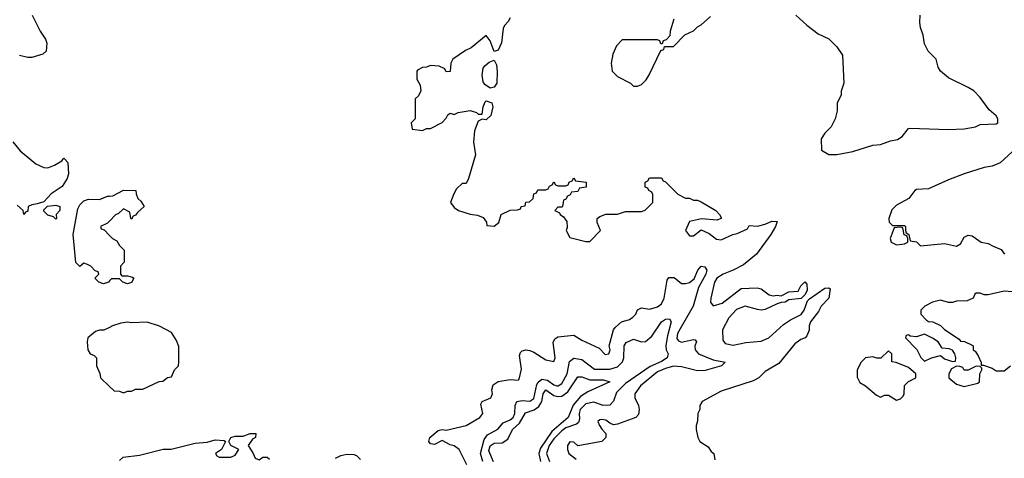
# Model space of a CAD drawing. Header units: inches. Extents: x 2671394 to 2765652, y 830470 to 955458.
# Tile 171 of 256: x 2689549 to 2694491, y 891025 to 893228. Entities that reach past the tile are written whole.
import ezdxf

# ---------------------------------------------------------------- set-up
doc = ezdxf.new("R2010")
doc.units = ezdxf.units.IN
doc.header["$MEASUREMENT"] = 0
doc.layers.add('C6889', color=7, linetype='Continuous')
doc.layers.add('C6899', color=7, linetype='Continuous')

msp = doc.modelspace()

# ---------------------------------------------------------------- linework, layer by layer
at = {"layer": 'C6889', "color": 2}
for points, elevation in [([(2689610.9, 893250.9), (2689651.3, 893170), (2689678, 893130), (2689684.7, 893110), (2689682, 893070), (2689665.4, 893054.6), (2689610, 893038), (2689590, 893038), (2689548.4, 893048.4)], 30), ([(2689514.4, 892614.4), (2689552, 892570), (2689630, 892504.7), (2689670, 892486), (2689690, 892484.7), (2689723.1, 892496.9), (2689760.4, 892519.6), (2689770, 892532), (2689774, 892530), (2689790.7, 892510.7), (2689793.7, 892453.7), (2689786.8, 892430), (2689762.8, 892390), (2689706.6, 892353.4), (2689670, 892314), (2689637.3, 892302.7), (2689610, 892299), (2689592, 892290), (2689590, 892266), (2689578, 892262), (2689570, 892249), (2689566, 892270), (2689536.5, 892296.5)], 30), ([(2690000, 891916), (2689994, 891910), (2689970, 891902), (2689946, 891910), (2689926, 891930), (2689946, 891950), (2689942, 891962), (2689927.3, 891967.3), (2689906, 891990), (2689890, 891998), (2689870, 892006), (2689850, 891988), (2689830, 892008), (2689818, 892150), (2689841.5, 892278.5), (2689850, 892298), (2689870, 892318), (2689893.6, 892326.4), (2689950, 892324.7), (2689990, 892342), (2690000, 892342.6)], 30), ([(2690000, 892216.5), (2689990, 892206), (2689954, 892190), (2689958, 892178), (2689972.7, 892172.7), (2690000, 892144.5)], 30), ([(2690000, 891683.1), (2689971.1, 891668.9), (2689950, 891668.7), (2689930, 891662), (2689891.3, 891630), (2689886.8, 891610), (2689890.9, 891570.9), (2689902, 891550), (2689922, 891542), (2689934, 891530), (2689934, 891490), (2689951.6, 891451.6), (2689954, 891430), (2690000, 891386.1)], 34)]:
    msp.add_lwpolyline(points, dxfattribs=dict(at, elevation=elevation))
at = {"layer": 'C6889', "color": 2, "elevation": 30}
msp.add_lwpolyline([(2689730, 892226), (2689718, 892238), (2689690, 892246), (2689670, 892266), (2689670, 892274), (2689688.4, 892291.6), (2689730, 892296), (2689750.5, 892290.5), (2689750.8, 892270), (2689732, 892250), (2689734, 892230)], close=True, dxfattribs=at)
at = {"layer": 'C6899', "color": 2}
for points, elevation in [([(2692010, 893238), (2692000.7, 893219.3), (2691981.6, 893198.4), (2691975.9, 893184.1), (2691967.5, 893112.5), (2691950, 893075.3), (2691930, 893068), (2691910, 893122), (2691890, 893148), (2691814, 893086), (2691786.4, 893073.6), (2691722, 893030), (2691712, 893010), (2691710, 892968), (2691690, 892966), (2691682, 892982), (2691654.6, 892994.6), (2691610, 892998), (2691591.1, 892988.9), (2691570, 892988), (2691544.7, 892975.3), (2691542, 892970), (2691542, 892930), (2691559.6, 892899.6), (2691562, 892870), (2691550, 892846), (2691534, 892830), (2691534, 892730), (2691514, 892710), (2691518, 892678), (2691570, 892672), (2691590, 892682), (2691610, 892682), (2691668.7, 892711.3), (2691690, 892734), (2691698, 892750), (2691710, 892758), (2691730, 892752), (2691750, 892762), (2691810, 892772), (2691842, 892762), (2691850, 892754), (2691870, 892754), (2691875.1, 892790), (2691884.5, 892815.5), (2691890, 892821), (2691918, 892810), (2691922.8, 892790), (2691912.7, 892747.3), (2691890, 892725.2), (2691870, 892728.7), (2691850, 892718), (2691831.3, 892670), (2691826.4, 892613.6), (2691836, 892550), (2691802, 892430), (2691790, 892406), (2691770, 892406), (2691742, 892378), (2691727.1, 892352.9), (2691711.3, 892310), (2691730, 892284.7), (2691752, 892270), (2691810, 892250.7), (2691847.1, 892247.1), (2691875.3, 892235.3), (2691891.6, 892211.6), (2691894, 892194), (2691930, 892192), (2691954, 892210), (2691966, 892250), (2692010, 892271.3), (2692047.3, 892272.7), (2692062, 892278), (2692066, 892290), (2692086, 892294), (2692090, 892312), (2692107.3, 892312.7), (2692126, 892330), (2692130, 892354), (2692142, 892358), (2692150, 892374), (2692190, 892374), (2692202, 892378), (2692207.3, 892392.7), (2692222, 892398), (2692230, 892414), (2692238, 892398), (2692250, 892394), (2692290, 892394), (2692302, 892398), (2692307.3, 892412.7), (2692322, 892418), (2692330, 892434), (2692338, 892418), (2692392.7, 892412.7), (2692392.7, 892387.3), (2692358, 892382), (2692350, 892366), (2692318, 892362), (2692312, 892348), (2692298, 892342), (2692290, 892326), (2692278, 892322), (2692274, 892290), (2692270, 892286), (2692250, 892286), (2692234, 892270), (2692258, 892258), (2692262, 892250), (2692278.8, 892238.8), (2692294.8, 892214.8), (2692296, 892184), (2692292, 892170), (2692310, 892134), (2692390, 892114), (2692410, 892114), (2692464, 892170), (2692448, 892210), (2692448, 892230), (2692460.2, 892239.8), (2692490, 892252), (2692550, 892251.3), (2692590, 892264.7), (2692670, 892264.7), (2692688.4, 892271.6), (2692726, 892310), (2692726, 892350), (2692722, 892362), (2692706, 892370), (2692702, 892382), (2692687.3, 892387.3), (2692687.3, 892412.7), (2692702, 892418), (2692710, 892434), (2692770, 892434), (2692778, 892418), (2692790, 892414), (2692851.6, 892351.6), (2692890, 892332), (2692911.1, 892331.1), (2692930, 892322), (2692950, 892322), (2692970, 892314), (2693042, 892270), (2693062, 892250), (2693071.3, 892231.3), (2693050, 892221.2), (2692971.6, 892228.4), (2692910, 892215.3), (2692891.3, 892170), (2692910, 892142), (2692930, 892142), (2692970, 892172), (2693010, 892154.8), (2693046.4, 892126.4), (2693070, 892122), (2693128, 892150), (2693150, 892154.8), (2693202, 892178), (2693210, 892194), (2693252, 892192), (2693290, 892201), (2693323.1, 892216.9), (2693350, 892214), (2693342.8, 892190), (2693318.8, 892150), (2693247.3, 892050), (2693182.5, 891997.5), (2693130.5, 891969.5), (2693078.8, 891950), (2693048.4, 891930), (2693035.5, 891910), (2693017.3, 891830), (2693016, 891810), (2693030, 891791.3), (2693075.1, 891804.9), (2693170, 891878.8), (2693250, 891881), (2693270, 891876), (2693310, 891846), (2693330, 891841), (2693350, 891844.7), (2693370, 891842), (2693410, 891862), (2693455.3, 891864.7), (2693469.1, 891890.9), (2693490, 891912), (2693499.6, 891899.6), (2693502, 891870), (2693492, 891848), (2693471.3, 891828.7), (2693410, 891822), (2693390.7, 891809.3), (2693370, 891808.7), (2693350, 891802), (2693290, 891772.7), (2693270, 891769.4), (2693252.3, 891772.3), (2693190, 891789.3), (2693147, 891773), (2693108.5, 891731.5), (2693076.3, 891670), (2693078, 891618), (2693090, 891602), (2693130, 891594), (2693193.4, 891606.6), (2693270, 891613.4), (2693308.7, 891630), (2693382.9, 891697.1), (2693418.4, 891721.6), (2693471.6, 891748.4), (2693486.6, 891770), (2693503.1, 891816.9), (2693513.6, 891826.4), (2693590, 891879.1), (2693610, 891881), (2693615.9, 891875.9), (2693610.6, 891829.4), (2693571.3, 891790), (2693557.3, 891762.7), (2693518, 891710), (2693511.3, 891690), (2693510.9, 891669.1), (2693499.8, 891640.2), (2693492, 891630), (2693470, 891622), (2693439.8, 891600.2), (2693358.5, 891501.5), (2693290, 891462), (2693258, 891430), (2693230, 891414), (2693070, 891362), (2692974, 891310), (2692962, 891290), (2692962, 891270), (2692952, 891250), (2692951.6, 891211.6), (2692944.7, 891190), (2692944.7, 891170), (2692952, 891130), (2692962, 891110), (2693003.6, 891083.6), (2693019.6, 891059.6), (2693032, 891050), (2693038, 891018)], 34), ([(2692832, 893230), (2692814, 893170), (2692812.7, 893147.3), (2692792.7, 893127.3), (2692778, 893122), (2692774, 893106), (2692767.3, 893107.3), (2692762, 893122), (2692750, 893126), (2692572.7, 893127.3), (2692543.6, 893096.4), (2692525.4, 893054.6), (2692518, 893010), (2692522, 892970), (2692550, 892942), (2692614, 892910), (2692630, 892894), (2692650, 892894), (2692670, 892902), (2692693.6, 892926.4), (2692708.9, 892951.1), (2692767.3, 893072.7), (2692782, 893078), (2692786, 893094), (2692830, 893094), (2692888, 893152), (2692930, 893172), (2692950, 893192), (2692970, 893202), (2693016.5, 893243.5)], 38), ([(2693444.7, 893250), (2693499.8, 893199.8), (2693556.9, 893156.9), (2693610, 893131.3), (2693650, 893092), (2693678, 893050), (2693684.7, 892910), (2693671.6, 892868.4), (2693671.1, 892848.9), (2693652, 892810), (2693652, 892770), (2693642, 892730), (2693622, 892690), (2693590, 892658), (2693572, 892630), (2693572.7, 892572.7), (2693610, 892551.3), (2693650, 892551.3), (2693730, 892566), (2693830, 892598), (2693870, 892601), (2693920.2, 892619.8), (2693953.8, 892626.2), (2693978, 892642), (2694010, 892682), (2694016.4, 892683.6), (2694210, 892677.3), (2694290, 892680.7), (2694346, 892690), (2694370, 892702), (2694450, 892704.7), (2694458, 892710), (2694458, 892730), (2694450, 892746), (2694415.3, 892775.3), (2694370, 892838), (2694338, 892870), (2694310, 892888), (2694210, 892935.3), (2694170, 892968.7), (2694159, 892990), (2694149, 893029), (2694108, 893070), (2694090, 893106), (2694084, 893150), (2694069.5, 893189.5), (2694066.6, 893213.4), (2694069, 893251)], 38), ([(2694530, 892563.7), (2694470, 892509.2), (2694430, 892493.2), (2694390, 892486), (2694290, 892453.2), (2694210, 892423.7), (2694110, 892379.3), (2694050, 892375.1), (2694041, 892370), (2694010.7, 892329.3), (2693950, 892296), (2693926, 892274), (2693911.3, 892230), (2693912, 892212), (2693930, 892194), (2693990, 892194), (2693994, 892190), (2693994, 892170), (2693998, 892158), (2694012, 892150), (2694018, 892118), (2694050, 892112), (2694070, 892092), (2694190, 892104.7), (2694250, 892091.3), (2694270, 892102), (2694290, 892136), (2694310, 892146), (2694330, 892142.8), (2694374, 892110), (2694410, 892104.7), (2694434, 892090), (2694474.4, 892074.4), (2694491.3, 892050)], 38), ([(2690000, 892342.6), (2690016.4, 892343.6), (2690070, 892372), (2690132, 892370), (2690132.7, 892352.7), (2690142, 892330), (2690156.9, 892316.9), (2690174, 892290), (2690139.6, 892260.4), (2690130, 892246), (2690118, 892242), (2690110, 892226), (2690106, 892230), (2690102, 892262), (2690070, 892278), (2690045.4, 892254.6), (2690030, 892248), (2690000, 892216.5)], 30), ([(2690000, 892144.5), (2690014, 892130), (2690036.9, 892116.9), (2690050, 892094), (2690074, 892070), (2690074, 892010), (2690054, 891990), (2690054, 891950), (2690062, 891942), (2690090, 891942), (2690115.3, 891935.3), (2690122, 891930), (2690110, 891908), (2690090, 891902), (2690066, 891910), (2690050, 891926), (2690010, 891926), (2690000, 891916)], 30), ([(2691792.9, 890992.9), (2691754, 891070), (2691730, 891088.7), (2691710, 891094), (2691670, 891115.3), (2691630, 891095.3), (2691610, 891098), (2691602, 891110), (2691608, 891130), (2691650, 891164.7), (2691669.2, 891170.8), (2691690, 891166), (2691790, 891190.7), (2691859, 891230), (2691872.7, 891250), (2691862.7, 891297.3), (2691869.5, 891310.5), (2691914, 891330), (2691921.2, 891350), (2691919, 891370), (2691925.6, 891394.4), (2691950, 891410.7), (2692010, 891420.7), (2692050, 891418), (2692056.5, 891423.5), (2692066.8, 891473.2), (2692058, 891542), (2692062.7, 891557.3), (2692070, 891564.7), (2692090, 891571), (2692110, 891566.8), (2692130, 891558.8), (2692190, 891520.7), (2692230, 891512), (2692236, 891530), (2692227.2, 891607.2), (2692235.1, 891624.9), (2692250, 891634.8), (2692330, 891644), (2692370, 891618), (2692458, 891578), (2692487.1, 891547.1), (2692506, 891550), (2692512.7, 891570), (2692508, 891590), (2692529.3, 891670), (2692538, 891682), (2692570, 891711), (2692610, 891722.8), (2692625.4, 891734.6), (2692641.2, 891750), (2692650, 891771), (2692670, 891781), (2692710, 891774), (2692750, 891786), (2692770, 891800.7), (2692782.9, 891830), (2692799.3, 891920.7), (2692807, 891933), (2692833.7, 891933.7), (2692870, 891904), (2692890, 891903), (2692910, 891908.2), (2692933.8, 891926.2), (2692952.7, 891970), (2692969.4, 891990), (2692986.8, 891986.8), (2692997.3, 891970), (2692992.4, 891950), (2692956.5, 891883.5), (2692928.8, 891790), (2692850, 891652.3), (2692847.6, 891627.6), (2692854.9, 891614.9), (2692870, 891608.7), (2692930, 891622.8), (2692939.8, 891619.8), (2692946, 891610), (2692938, 891590), (2692939.5, 891570), (2692955.5, 891550), (2693030, 891519.5), (2693090, 891508), (2693072, 891490), (2692990, 891465.6), (2692950, 891464.2), (2692870, 891485.4), (2692830, 891488.3), (2692790, 891477.3), (2692750, 891459.7), (2692664, 891390), (2692636, 891350), (2692636, 891330), (2692654.8, 891290), (2692658.8, 891270), (2692654.4, 891245.6), (2692642, 891230), (2692550, 891197.2), (2692530, 891194), (2692510, 891202), (2692490, 891217.2), (2692470, 891221.2), (2692461.4, 891218.6), (2692451.3, 891210), (2692458.8, 891190), (2692470, 891171.3), (2692491.3, 891150), (2692491.3, 891130), (2692470.6, 891109.4), (2692350, 891088), (2692330, 891106), (2692310, 891108), (2692298, 891090), (2692298, 891070), (2692304.7, 891050), (2692341, 891021)], 30), ([(2694530, 891861.2), (2694490, 891864), (2694410, 891846), (2694390, 891846), (2694370, 891855.3), (2694350, 891855.3), (2694342, 891850), (2694334, 891830), (2694303.6, 891816.4), (2694250, 891815.3), (2694230, 891808), (2694210, 891808), (2694170, 891819), (2694130, 891809.2), (2694091.3, 891790), (2694072, 891770), (2694072, 891750), (2694099.6, 891719.6), (2694110, 891712), (2694131.6, 891711.6), (2694170, 891692), (2694190, 891672), (2694263.6, 891623.6), (2694270, 891614), (2694291.6, 891611.6), (2694330, 891594), (2694334, 891590), (2694334, 891570), (2694343.6, 891563.6), (2694359.6, 891539.6), (2694374, 891506), (2694374, 891494), (2694386, 891494), (2694430, 891478), (2694450, 891464.7), (2694490, 891464.7), (2694522, 891490)], 38), ([(2690000, 891386.1), (2690023.6, 891363.6), (2690050, 891362), (2690070, 891354), (2690090, 891362), (2690110, 891362), (2690130, 891372), (2690167.3, 891372.7), (2690248.4, 891411.6), (2690267.3, 891412.7), (2690290, 891432), (2690310, 891434), (2690326, 891470), (2690346, 891490), (2690348, 891510), (2690347.3, 891587.3), (2690336.4, 891616.4), (2690310, 891658), (2690250, 891688.7), (2690188.4, 891708.4), (2690110, 891705.2), (2690090, 891709), (2690056, 891704), (2690014, 891690), (2690000, 891683.1)], 34), ([(2691873, 891010), (2691862.3, 891050), (2691879.4, 891120.6), (2691896.9, 891143.1), (2691948, 891172), (2691975.6, 891204.4), (2692010, 891218.7), (2692025.1, 891230), (2692033.7, 891250), (2692035.1, 891290), (2692043.7, 891310), (2692070, 891316.5), (2692110, 891312.2), (2692130, 891326), (2692143.9, 891396.1), (2692151.6, 891408.4), (2692170, 891423.1), (2692198.2, 891418.2), (2692230, 891393.7), (2692244.7, 891390), (2692250.8, 891389.2), (2692270, 891400.4), (2692296, 891450), (2692308.7, 891511.3), (2692330, 891528.5), (2692370, 891522), (2692433.9, 891473.9), (2692510, 891473.4), (2692550, 891485.5), (2692575.1, 891510), (2692581, 891530), (2692582.6, 891590), (2692592.5, 891607.5), (2692630, 891623.1), (2692670, 891610.5), (2692690, 891612.7), (2692721.5, 891638.5), (2692770, 891710.6), (2692790, 891724), (2692810, 891726), (2692819.1, 891710), (2692799.4, 891640.6), (2692791.8, 891591.8), (2692794, 891570), (2692803, 891550), (2692799.1, 891530), (2692770, 891511.2), (2692713.9, 891486.1), (2692590, 891401.7), (2692544.7, 891355.3), (2692530, 891313.2), (2692510, 891292), (2692478, 891290), (2692430, 891306.9), (2692390, 891299.8), (2692362, 891270), (2692356.5, 891250), (2692358, 891222), (2692354.1, 891205.9), (2692343.1, 891196.9), (2692290, 891177.8), (2692270, 891163.9), (2692230, 891123.1), (2692206.7, 891090), (2692193.4, 891050), (2692208.8, 891010)], 26), ([(2691927, 891007), (2691903.2, 891063.2), (2691910, 891088.4), (2691930, 891100.9), (2691970, 891103.6), (2691998.6, 891121.4), (2692021.7, 891170), (2692058, 891202), (2692086.8, 891253.2), (2692130.8, 891269.2), (2692154.6, 891285.4), (2692168.7, 891310), (2692176.3, 891350), (2692189.3, 891370), (2692230, 891341.7), (2692250, 891335.6), (2692270, 891338), (2692300.1, 891359.9), (2692350, 891434), (2692370, 891434), (2692410, 891419.3), (2692479.8, 891419.8), (2692511.3, 891410), (2692400.3, 891359.7), (2692363.4, 891336.6), (2692327.1, 891292.9), (2692302, 891230), (2692220.4, 891159.6), (2692163.1, 891076.9), (2692153.7, 891050), (2692163.5, 891010)], 22), ([(2690050, 891014), (2690068.4, 891031.6), (2690150, 891041), (2690268.9, 891071.1), (2690308.4, 891071.6), (2690430, 891102), (2690490, 891107.3), (2690530, 891119.1), (2690574.8, 891114.8), (2690582, 891110), (2690561, 891070), (2690531.3, 891050), (2690538, 891038), (2690550, 891031.3), (2690608.7, 891031.3), (2690630, 891042), (2690648.7, 891070), (2690608, 891090), (2690598, 891110), (2690608.7, 891130), (2690630, 891137.1), (2690670, 891137.3), (2690706, 891150), (2690730.7, 891150.7), (2690734, 891150), (2690732, 891130), (2690718, 891122), (2690694.8, 891090), (2690720.7, 891050), (2690730, 891026), (2690750, 891018), (2690770, 891032), (2690791.6, 891031.6), (2690802, 891022)], 30), ([(2691134.6, 891025.4), (2691161.2, 891038.8), (2691190, 891046), (2691225.4, 891045.4), (2691239.8, 891039.8), (2691259.8, 891019.8)], 30)]:
    msp.add_lwpolyline(points, dxfattribs=dict(at, elevation=elevation))
for points, elevation in [([(2691910, 892884), (2691882.9, 892902.9), (2691875.1, 892915.1), (2691869.4, 892949.4), (2691874.8, 892985.2), (2691882.9, 892997.1), (2691905.1, 893014.9), (2691930, 893024.7), (2691941.4, 893001.4), (2691946, 892970), (2691944, 892910), (2691930, 892888.7)], 34), ([(2693970, 892186), (2693938, 892182), (2693918, 892130), (2693922, 892110), (2693950, 892098), (2693990, 892102), (2694006, 892110), (2694006, 892130), (2694002, 892142), (2693988.4, 892148.4), (2693982, 892182)], 38), ([(2694090, 891648.7), (2694050, 891635.3), (2694018, 891638), (2694010, 891646), (2693998, 891642), (2693994, 891630), (2694051.1, 891571.1), (2694071.6, 891531.6), (2694090, 891514), (2694126, 891530), (2694170, 891542), (2694190, 891524.7), (2694230, 891512), (2694246, 891514), (2694248, 891530), (2694242, 891550), (2694230, 891568), (2694214.6, 891574.6), (2694178, 891578), (2694158, 891610), (2694130, 891628.7)], 38), ([(2693910, 891566), (2693871.6, 891528.4), (2693851.6, 891528.4), (2693830, 891535.3), (2693794, 891530), (2693770, 891506), (2693752.7, 891467.3), (2693752.7, 891432.7), (2693765.4, 891405.4), (2693794, 891390), (2693850, 891342), (2693870, 891332), (2693890, 891342), (2693910, 891342), (2693950, 891318), (2693970, 891324.7), (2693983.1, 891336.9), (2693988.7, 891350), (2693989, 891391), (2694009, 891411), (2694046, 891430), (2694046, 891450), (2694010, 891482), (2693947.3, 891507.3), (2693926, 891510), (2693926, 891550)], 38), ([(2694350, 891488), (2694310, 891468), (2694290, 891468), (2694282, 891482), (2694267.3, 891487.3), (2694250, 891488), (2694225.4, 891474.6), (2694212, 891450), (2694212, 891430), (2694250, 891398), (2694290, 891386), (2694358, 891402), (2694366, 891410), (2694368, 891450), (2694378, 891470), (2694378, 891478), (2694370, 891486)], 38)]:
    msp.add_lwpolyline(points, close=True, dxfattribs=dict(at, elevation=elevation))

doc.saveas('drawing.dxf')
